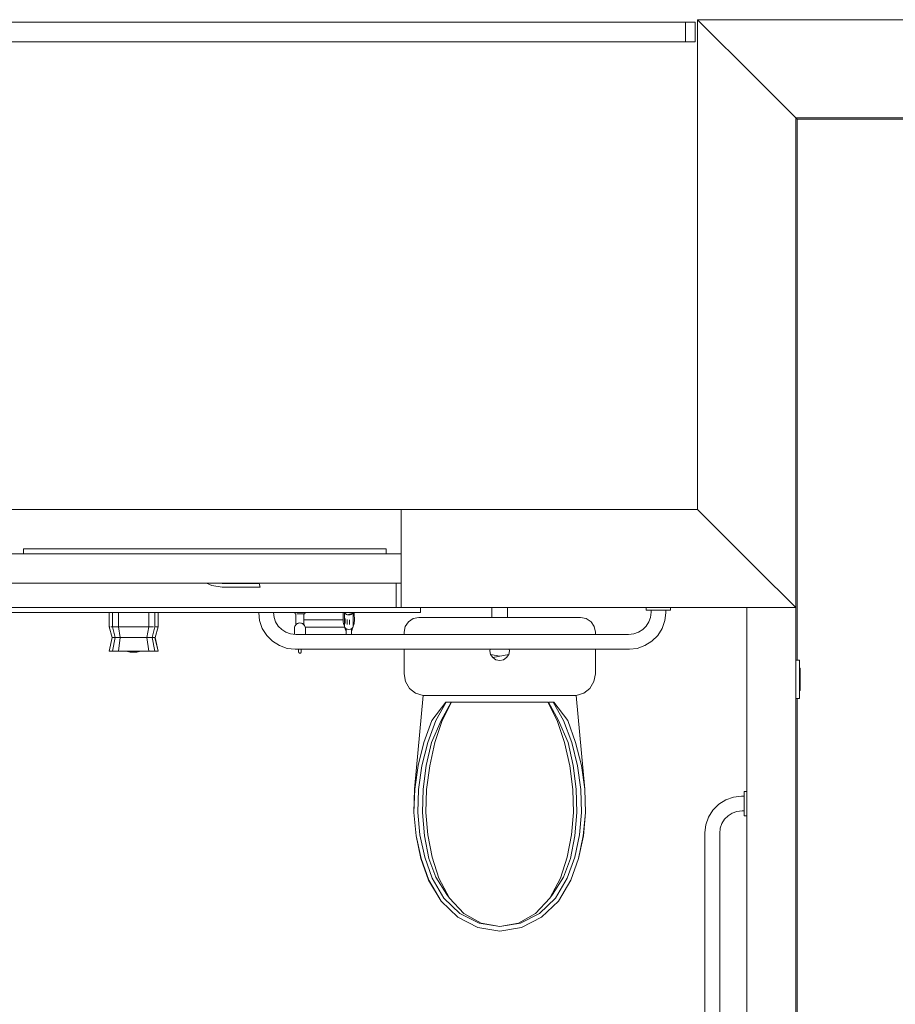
# Model space of a CAD drawing. Header units: millimetres. Extents: x 659 to 1031, y -73 to 11.
# Tile 30 of 141: x 709.74 to 713.31, y -20.92 to -16.9. Entities that reach past the tile are written whole.
import ezdxf

# ---------------------------------------------------------------- set-up
doc = ezdxf.new("R2010")
doc.units = ezdxf.units.MM
doc.header["$MEASUREMENT"] = 0
for name, color, linetype, lineweight in [('IFC-Elemento construtivo genérico-Contorno', 253, 'Continuous', 5), ('IFC-Janela-Contorno', 142, 'Continuous', 5), ('IFC-Parede padrão-Contorno', 44, 'Continuous', 5), ('IFC-Viga-Contorno', 66, 'Continuous', 5)]:
    doc.layers.add(name, color=color, linetype=linetype, lineweight=lineweight)

msp = doc.modelspace()

# ---------------------------------------------------------------- linework, layer by layer
at = {"layer": 'IFC-Elemento construtivo genérico-Contorno', "color": 8, "lineweight": 5}
for p, q in [((709.5461, -16.9121), (712.4561, -16.9121)), ((712.4176, -16.9121), (712.4961, -16.9121)), ((712.4561, -16.9921), (712.4561, -16.9121)), ((712.4561, -16.9121), (712.4961, -16.9121)), ((712.4961, -16.9921), (712.4961, -16.9121)), ((709.5461, -16.9921), (712.4561, -16.9921)), ((712.4561, -16.9921), (712.4961, -16.9921)), ((710.1056, -19.3791), (710.1056, -19.3206)), ((710.1191, -19.3791), (710.1191, -19.3206)), ((710.1435, -19.3791), (710.1435, -19.3206)), ((710.2677, -19.3791), (710.2677, -19.3206)), ((710.2921, -19.3791), (710.2921, -19.3206)), ((710.3056, -19.3791), (710.3056, -19.3206)), ((710.7159, -19.3221), (710.7159, -19.3206)), ((710.7159, -19.3221), (710.7195, -19.3538)), ((710.7762, -19.3206), (710.7783, -19.3404)), ((710.8612, -19.3206), (710.8644, -19.3264)), ((710.903, -19.3263), (710.9061, -19.3206)), ((711.0606, -19.3206), (711.0607, -19.3557)), ((711.0659, -19.3344), (711.0659, -19.3206)), ((711.0662, -19.3206), (711.0669, -19.3229)), ((711.0669, -19.3229), (711.0694, -19.3259)), ((711.0669, -19.3229), (711.0733, -19.3283)), ((711.078, -19.3299), (711.0996, -19.3229)), ((711.0971, -19.326), (711.0996, -19.3229)), ((711.0996, -19.3229), (711.1002, -19.3206)), ((711.1005, -19.3343), (711.1005, -19.3206)), ((711.1058, -19.3206), (711.1059, -19.3556)), ((711.6668, -19.3405), (711.6668, -19.3006)), ((711.7308, -19.3405), (711.7308, -19.3006)), ((712.2965, -19.3104), (712.2965, -19.3006)), ((712.2965, -19.3104), (712.3009, -19.3104)), ((712.3009, -19.3104), (712.3093, -19.3104)), ((712.3093, -19.3104), (712.3209, -19.3104)), ((712.3135, -19.3404), (712.3159, -19.3187)), ((712.3159, -19.3187), (712.3159, -19.3104)), ((712.3209, -19.3104), (712.3348, -19.3104)), ((712.3348, -19.3104), (712.3497, -19.3104)), ((712.3497, -19.3104), (712.3642, -19.3104)), ((712.3642, -19.3104), (712.3771, -19.3104)), ((712.3723, -19.3538), (712.3759, -19.3221)), ((712.3759, -19.3221), (712.3759, -19.3104)), ((712.3771, -19.3104), (712.3873, -19.3104)), ((712.3873, -19.3104), (712.3937, -19.3104)), ((712.3937, -19.3104), (712.3959, -19.3104)), ((712.3959, -19.3104), (712.3959, -19.3006)), ((710.7195, -19.3538), (710.7306, -19.3855)), ((710.7783, -19.3404), (710.785, -19.3593)), ((710.785, -19.3593), (710.7957, -19.3764)), ((710.8644, -19.3264), (710.8646, -19.3264)), ((710.8644, -19.3264), (710.8653, -19.3264)), ((710.8646, -19.3264), (710.8653, -19.3264)), ((710.8653, -19.3264), (710.8665, -19.3264)), ((710.8665, -19.3264), (710.8681, -19.3264)), ((710.8677, -19.3287), (710.8677, -19.3264)), ((710.8677, -19.3287), (710.8678, -19.3308)), ((710.8678, -19.3329), (710.8678, -19.3308)), ((710.8678, -19.3349), (710.8678, -19.3329)), ((710.8678, -19.3368), (710.8678, -19.3349)), ((710.8678, -19.3387), (710.8678, -19.3368)), ((710.8678, -19.3405), (710.8678, -19.3387)), ((710.8678, -19.3424), (710.8678, -19.3405)), ((710.8678, -19.3443), (710.8678, -19.3424)), ((710.8678, -19.3462), (710.8678, -19.3443)), ((710.8678, -19.3481), (710.8678, -19.3462)), ((710.8678, -19.3502), (710.8678, -19.3481)), ((710.8678, -19.3523), (710.8678, -19.3502)), ((710.8678, -19.3545), (710.8678, -19.3523)), ((710.8678, -19.3545), (710.8678, -19.3568)), ((710.8678, -19.3593), (710.8678, -19.3568)), ((710.8678, -19.362), (710.8678, -19.3593)), ((710.8678, -19.3649), (710.8678, -19.362)), ((710.8681, -19.3264), (710.8683, -19.3264)), ((710.8723, -19.3264), (710.8749, -19.3264)), ((710.8749, -19.3264), (710.8777, -19.3264)), ((710.8768, -19.3644), (710.8802, -19.3635)), ((710.8777, -19.3264), (710.8807, -19.3264)), ((710.8777, -19.3264), (710.8897, -19.3264)), ((710.8802, -19.3635), (710.8837, -19.3632)), ((710.8807, -19.3264), (710.8867, -19.3264)), ((710.8807, -19.3264), (710.8837, -19.3264)), ((710.8837, -19.3264), (710.8867, -19.3264)), ((710.8837, -19.3632), (710.8873, -19.3635)), ((710.8867, -19.3264), (710.8897, -19.3264)), ((710.8873, -19.3635), (710.8907, -19.3644)), ((710.8897, -19.3264), (710.8993, -19.3263)), ((710.8897, -19.3264), (710.8925, -19.3264)), ((710.8897, -19.3264), (710.8951, -19.3264)), ((710.8897, -19.3264), (710.8974, -19.3264)), ((710.8974, -19.3264), (710.8993, -19.3263)), ((710.8997, -19.3286), (710.8997, -19.3263)), ((710.8997, -19.3308), (710.8997, -19.3286)), ((710.8997, -19.3329), (710.8997, -19.3308)), ((710.8997, -19.3349), (710.8997, -19.3329)), ((710.8997, -19.3368), (710.8997, -19.3349)), ((710.8997, -19.3386), (710.8997, -19.3368)), ((710.8997, -19.3405), (710.8997, -19.3386)), ((710.8997, -19.3424), (710.8997, -19.3405)), ((710.8997, -19.3443), (710.8997, -19.3424)), ((710.8997, -19.3461), (710.8997, -19.3443)), ((710.8997, -19.3461), (710.8997, -19.3481)), ((710.8997, -19.3501), (710.8997, -19.3481)), ((710.8997, -19.3522), (710.8997, -19.3501)), ((710.8997, -19.3505), (710.9066, -19.3505)), ((710.8997, -19.3544), (710.8997, -19.3522)), ((710.8997, -19.3568), (710.8997, -19.3544)), ((710.8997, -19.3593), (710.8997, -19.3568)), ((710.8997, -19.362), (710.8997, -19.3593)), ((710.8997, -19.3648), (710.8997, -19.362)), ((710.9009, -19.3263), (710.9021, -19.3263)), ((710.9009, -19.3263), (710.9028, -19.3263)), ((710.9028, -19.3263), (710.903, -19.3263)), ((710.9066, -19.3505), (710.9285, -19.3504)), ((710.9285, -19.3504), (710.9549, -19.3504)), ((710.9549, -19.3504), (710.9837, -19.3504)), ((710.9837, -19.3504), (711.0125, -19.3503)), ((711.0125, -19.3503), (711.0389, -19.3503)), ((711.0389, -19.3503), (711.0607, -19.3502)), ((711.0607, -19.3557), (711.0608, -19.3603)), ((711.0608, -19.3603), (711.0616, -19.3648)), ((711.0659, -19.3344), (711.066, -19.3639)), ((711.0659, -19.3397), (711.0659, -19.3488)), ((711.0659, -19.3397), (711.0659, -19.3397)), ((711.0659, -19.3433), (711.0659, -19.3433)), ((711.066, -19.3639), (711.066, -19.3787)), ((711.0691, -19.3649), (711.0691, -19.3452)), ((711.0694, -19.3259), (711.0733, -19.3283)), ((711.0733, -19.3283), (711.078, -19.3299)), ((711.0767, -19.3493), (711.0767, -19.369)), ((711.078, -19.3299), (711.0832, -19.3305)), ((711.0801, -19.3292), (711.0801, -19.3285)), ((711.0832, -19.3305), (711.0885, -19.33)), ((711.0864, -19.3501), (711.0864, -19.3698)), ((711.0885, -19.33), (711.0933, -19.3284)), ((711.0933, -19.3284), (711.0971, -19.326)), ((711.1005, -19.3343), (711.1006, -19.3639)), ((711.1005, -19.3391), (711.1005, -19.3392)), ((711.1005, -19.3392), (711.1005, -19.3555)), ((711.1005, -19.3431), (711.1005, -19.3432)), ((711.1006, -19.3787), (711.1006, -19.3639)), ((711.105, -19.3648), (711.1057, -19.3602)), ((711.1057, -19.3602), (711.1059, -19.3556)), ((711.3133, -19.3775), (711.3264, -19.3581)), ((711.3264, -19.3581), (711.3458, -19.3451)), ((711.3458, -19.3451), (711.3688, -19.3405)), ((711.3688, -19.3405), (712.0288, -19.3405)), ((712.0288, -19.3405), (712.0517, -19.3451)), ((712.0517, -19.3451), (712.0712, -19.3581)), ((712.0712, -19.3581), (712.0842, -19.3775)), ((712.2962, -19.3764), (712.3069, -19.3593)), ((712.3069, -19.3593), (712.3135, -19.3404)), ((712.3612, -19.3855), (712.3723, -19.3538)), ((710.1056, -19.3791), (710.1101, -19.3791)), ((710.1056, -19.3791), (710.1176, -19.4225)), ((710.1056, -19.3791), (710.1184, -19.4225)), ((710.1062, -19.3791), (710.109, -19.3791)), ((710.109, -19.3791), (710.1101, -19.3791)), ((710.1135, -19.3791), (710.1191, -19.3791)), ((710.1191, -19.3791), (710.1253, -19.3791)), ((710.1191, -19.3791), (710.13, -19.4225)), ((710.1238, -19.3791), (710.1253, -19.3791)), ((710.1253, -19.3791), (710.1281, -19.3791)), ((710.1294, -19.3791), (710.1336, -19.3791)), ((710.1294, -19.3791), (710.1336, -19.3791)), ((710.1336, -19.3791), (710.1435, -19.3791)), ((710.136, -19.3791), (710.1435, -19.3791)), ((710.1435, -19.3791), (710.1675, -19.3791)), ((710.1435, -19.3791), (710.1513, -19.4225)), ((710.1585, -19.3791), (710.1675, -19.3791)), ((710.1675, -19.3791), (710.1928, -19.3791)), ((710.1738, -19.3791), (710.1896, -19.3791)), ((710.1896, -19.3791), (710.1928, -19.3791)), ((710.1928, -19.3791), (710.2184, -19.3791)), ((710.2184, -19.3791), (710.2437, -19.3791)), ((710.2184, -19.3791), (710.2216, -19.3791)), ((710.2216, -19.3791), (710.2374, -19.3791)), ((710.2437, -19.3791), (710.2677, -19.3791)), ((710.2437, -19.3791), (710.2527, -19.3791)), ((710.2599, -19.4225), (710.2677, -19.3791)), ((710.2677, -19.3791), (710.2776, -19.3791)), ((710.2677, -19.3791), (710.2751, -19.3791)), ((710.2776, -19.3791), (710.2858, -19.3791)), ((710.2776, -19.3791), (710.2817, -19.3791)), ((710.2813, -19.4225), (710.2921, -19.3791)), ((710.2858, -19.3791), (710.2874, -19.3791)), ((710.2921, -19.3791), (710.301, -19.3791)), ((710.2921, -19.3791), (710.2976, -19.3791)), ((710.2936, -19.4225), (710.3056, -19.3791)), ((710.301, -19.3791), (710.3022, -19.3791)), ((710.3022, -19.3791), (710.305, -19.3791)), ((710.7306, -19.3855), (710.7485, -19.414)), ((710.7957, -19.3764), (710.8099, -19.3906)), ((710.8099, -19.3906), (710.8269, -19.4013)), ((710.8269, -19.4013), (710.8459, -19.4079)), ((710.8612, -19.3873), (710.8614, -19.3836)), ((710.8612, -19.3873), (710.8612, -19.4097)), ((710.8614, -19.3836), (710.8623, -19.3799)), ((710.8623, -19.3799), (710.8636, -19.3764)), ((710.8636, -19.3764), (710.8655, -19.3732)), ((710.8655, -19.3732), (710.8678, -19.3703)), ((710.8678, -19.3703), (710.8678, -19.3649)), ((710.8678, -19.3691), (710.868, -19.3654)), ((710.8678, -19.3703), (710.8705, -19.3679)), ((710.8705, -19.3679), (710.8735, -19.3659)), ((710.8735, -19.3659), (710.8768, -19.3644)), ((710.8907, -19.3644), (710.894, -19.3659)), ((710.8934, -19.3658), (710.894, -19.3659)), ((710.894, -19.3659), (710.8971, -19.3678)), ((710.8971, -19.3678), (710.8998, -19.3703)), ((710.8995, -19.3653), (710.8997, -19.3691)), ((710.8997, -19.3648), (710.8998, -19.3702)), ((710.8998, -19.3702), (710.9021, -19.3731)), ((710.9021, -19.3731), (710.9039, -19.3763)), ((710.9039, -19.3763), (710.9053, -19.3798)), ((710.9053, -19.3798), (710.9061, -19.3835)), ((710.9055, -19.3805), (710.9067, -19.3805)), ((710.9061, -19.3835), (710.9064, -19.3873)), ((710.9064, -19.3873), (710.9064, -19.4104)), ((710.9067, -19.3805), (710.9285, -19.3804)), ((710.9285, -19.3804), (710.9549, -19.3804)), ((710.9549, -19.3804), (710.9837, -19.3804)), ((710.9837, -19.3804), (711.0126, -19.3803)), ((711.0126, -19.3803), (711.039, -19.3803)), ((711.039, -19.3803), (711.0608, -19.3802)), ((711.0608, -19.3802), (711.0664, -19.3802)), ((711.0616, -19.3648), (711.0626, -19.3692)), ((711.0626, -19.3692), (711.0641, -19.3732)), ((711.0641, -19.3732), (711.066, -19.3769)), ((711.066, -19.3787), (711.0669, -19.3821)), ((711.0669, -19.3821), (711.0695, -19.385)), ((711.0676, -19.3829), (711.068, -19.3847)), ((711.068, -19.3847), (711.0689, -19.3882)), ((711.0682, -19.3835), (711.0684, -19.3848)), ((711.0684, -19.3848), (711.0708, -19.3911)), ((711.0689, -19.3882), (711.0703, -19.3913)), ((711.0695, -19.385), (711.0726, -19.3869)), ((711.0703, -19.3913), (711.0719, -19.3942)), ((711.0708, -19.3911), (711.0719, -19.3928)), ((711.0719, -19.3928), (711.0727, -19.3939)), ((711.0719, -19.3942), (711.0727, -19.3952)), ((711.0726, -19.3889), (711.0726, -19.3869)), ((711.0726, -19.3889), (711.0779, -19.3889)), ((711.0726, -19.3889), (711.0727, -19.3954)), ((711.0727, -19.4017), (711.0727, -19.3954)), ((711.0727, -19.4076), (711.0727, -19.4017)), ((711.0781, -19.389), (711.0833, -19.3897)), ((711.0833, -19.3897), (711.0886, -19.3891)), ((711.0892, -19.3889), (711.0939, -19.3889)), ((711.0939, -19.3872), (711.0972, -19.3851)), ((711.0939, -19.3889), (711.0939, -19.3872)), ((711.0939, -19.3889), (711.094, -19.3954)), ((711.094, -19.3946), (711.096, -19.3914)), ((711.094, -19.3935), (711.0942, -19.393)), ((711.094, -19.3934), (711.094, -19.3941)), ((711.094, -19.3954), (711.094, -19.3941)), ((711.094, -19.3951), (711.0947, -19.3941)), ((711.094, -19.4016), (711.094, -19.3954)), ((711.094, -19.4076), (711.094, -19.4013)), ((711.094, -19.4013), (711.094, -19.4104)), ((711.094, -19.4076), (711.094, -19.4016)), ((711.0947, -19.3941), (711.0964, -19.3913)), ((711.096, -19.3914), (711.0983, -19.3849)), ((711.0964, -19.3913), (711.0977, -19.3881)), ((711.0972, -19.3851), (711.0997, -19.382)), ((711.0977, -19.3881), (711.0987, -19.3847)), ((711.0983, -19.3849), (711.0984, -19.3836)), ((711.0987, -19.3847), (711.0989, -19.3829)), ((711.0997, -19.382), (711.1006, -19.3787)), ((711.1006, -19.3769), (711.1024, -19.3732)), ((711.1024, -19.3732), (711.1039, -19.3691)), ((711.1039, -19.3691), (711.105, -19.3648)), ((711.3088, -19.4005), (711.3133, -19.3775)), ((711.3088, -19.4104), (711.3088, -19.4005)), ((712.0842, -19.3775), (712.0888, -19.4005)), ((712.0888, -19.4104), (712.0888, -19.4005)), ((712.2459, -19.4079), (712.2649, -19.4013)), ((712.2649, -19.4013), (712.2819, -19.3906)), ((712.2819, -19.3906), (712.2962, -19.3764)), ((712.3433, -19.414), (712.3612, -19.3855)), ((710.1056, -19.4782), (710.1176, -19.4225)), ((710.1176, -19.4225), (710.1184, -19.4225)), ((710.1184, -19.4225), (710.1207, -19.4225)), ((710.1191, -19.4782), (710.13, -19.4225)), ((710.1207, -19.4225), (710.1247, -19.4225)), ((710.1247, -19.4225), (710.13, -19.4225)), ((710.13, -19.4225), (710.1341, -19.4225)), ((710.1341, -19.4225), (710.1354, -19.4225)), ((710.1354, -19.4225), (710.139, -19.4225)), ((710.139, -19.4225), (710.1426, -19.4225)), ((710.1426, -19.4225), (710.1448, -19.4225)), ((710.1435, -19.4782), (710.1513, -19.4225)), ((710.1448, -19.4225), (710.1513, -19.4225)), ((710.1513, -19.4225), (710.1643, -19.4225)), ((710.1643, -19.4225), (710.1777, -19.4225)), ((710.1777, -19.4225), (710.1916, -19.4225)), ((710.1916, -19.4225), (710.2056, -19.4225)), ((710.2056, -19.4225), (710.2196, -19.4225)), ((710.2196, -19.4225), (710.2335, -19.4225)), ((710.2335, -19.4225), (710.2469, -19.4225)), ((710.2469, -19.4225), (710.2599, -19.4225)), ((710.2599, -19.4225), (710.2664, -19.4225)), ((710.2599, -19.4225), (710.2677, -19.4782)), ((710.2664, -19.4225), (710.2686, -19.4225)), ((710.2686, -19.4225), (710.2722, -19.4225)), ((710.2722, -19.4225), (710.2758, -19.4225)), ((710.2758, -19.4225), (710.2772, -19.4225)), ((710.2772, -19.4225), (710.2813, -19.4225)), ((710.2813, -19.4225), (710.2866, -19.4225)), ((710.2813, -19.4225), (710.2921, -19.4782)), ((710.2866, -19.4225), (710.2905, -19.4225)), ((710.2905, -19.4225), (710.2928, -19.4225)), ((710.2928, -19.4225), (710.2936, -19.4225)), ((710.2928, -19.4225), (710.3056, -19.4782)), ((710.2936, -19.4225), (710.3056, -19.4782)), ((710.7485, -19.414), (710.7723, -19.4378)), ((710.7723, -19.4378), (710.8008, -19.4557)), ((710.8459, -19.4079), (710.8676, -19.4104)), ((710.8676, -19.4104), (712.2242, -19.4104)), ((711.0727, -19.4104), (711.0727, -19.4076)), ((711.094, -19.4104), (711.094, -19.4076)), ((711.094, -19.4076), (711.094, -19.4104)), ((711.094, -19.4076), (711.094, -19.4104)), ((712.2242, -19.4104), (712.2459, -19.4079)), ((712.2911, -19.4557), (712.3196, -19.4378)), ((712.3196, -19.4378), (712.3433, -19.414)), ((710.1056, -19.4782), (710.1101, -19.4782)), ((710.1062, -19.4782), (710.109, -19.4782)), ((710.109, -19.4782), (710.1101, -19.4782)), ((710.1101, -19.4782), (710.1135, -19.4782)), ((710.1135, -19.4782), (710.1191, -19.4782)), ((710.1174, -19.4782), (710.1191, -19.4782)), ((710.1191, -19.4782), (710.1253, -19.4782)), ((710.1238, -19.4782), (710.1253, -19.4782)), ((710.1253, -19.4782), (710.1288, -19.4782)), ((710.1294, -19.4782), (710.1336, -19.4782)), ((710.1294, -19.4782), (710.1336, -19.4782)), ((710.1336, -19.4782), (710.1435, -19.4782)), ((710.136, -19.4782), (710.1435, -19.4782)), ((710.1435, -19.4782), (710.1675, -19.4782)), ((710.1585, -19.4782), (710.1675, -19.4782)), ((710.1675, -19.4782), (710.1928, -19.4782)), ((710.1738, -19.4782), (710.1896, -19.4782)), ((710.1767, -19.4782), (710.1777, -19.4787)), ((710.1777, -19.4787), (710.1813, -19.4797)), ((710.1813, -19.4797), (710.1923, -19.4826)), ((710.1896, -19.4782), (710.1928, -19.4782)), ((710.1923, -19.4826), (710.1941, -19.4826)), ((710.1928, -19.4782), (710.2184, -19.4782)), ((710.1936, -19.4826), (710.1941, -19.4826)), ((710.1941, -19.4826), (710.199, -19.4826)), ((710.1965, -19.4826), (710.199, -19.4826)), ((710.199, -19.4826), (710.2057, -19.4826)), ((710.2007, -19.4826), (710.2057, -19.4826)), ((710.2057, -19.4826), (710.2124, -19.4826)), ((710.2057, -19.4826), (710.2107, -19.4826)), ((710.2124, -19.4826), (710.2173, -19.4826)), ((710.2124, -19.4826), (710.2148, -19.4826)), ((710.2173, -19.4826), (710.2191, -19.4826)), ((710.2173, -19.4826), (710.2177, -19.4826)), ((710.2184, -19.4782), (710.2216, -19.4782)), ((710.2184, -19.4782), (710.2437, -19.4782)), ((710.2191, -19.4826), (710.23, -19.4797)), ((710.2216, -19.4782), (710.2374, -19.4782)), ((710.23, -19.4797), (710.2337, -19.4787)), ((710.2337, -19.4787), (710.2346, -19.4782)), ((710.2437, -19.4782), (710.2527, -19.4782)), ((710.2437, -19.4782), (710.2515, -19.4782)), ((710.2437, -19.4782), (710.2677, -19.4782)), ((710.2677, -19.4782), (710.2751, -19.4782)), ((710.2677, -19.4782), (710.2776, -19.4782)), ((710.2776, -19.4782), (710.2817, -19.4782)), ((710.2776, -19.4782), (710.2858, -19.4782)), ((710.2858, -19.4782), (710.2874, -19.4782)), ((710.2858, -19.4782), (710.2921, -19.4782)), ((710.2921, -19.4782), (710.2976, -19.4782)), ((710.2921, -19.4782), (710.301, -19.4782)), ((710.301, -19.4782), (710.3022, -19.4782)), ((710.3022, -19.4782), (710.305, -19.4782)), ((710.305, -19.4782), (710.3056, -19.4782)), ((710.8008, -19.4557), (710.8325, -19.4668)), ((710.8325, -19.4668), (710.8642, -19.4704)), ((710.8642, -19.4704), (712.2276, -19.4704)), ((710.8786, -19.4704), (710.8786, -19.481)), ((710.8786, -19.481), (710.8787, -19.4819)), ((710.8787, -19.4819), (710.8789, -19.4828)), ((710.8789, -19.4828), (710.8792, -19.4836)), ((710.8792, -19.4836), (710.8796, -19.4843)), ((710.8796, -19.4843), (710.8802, -19.485)), ((710.8877, -19.485), (710.8882, -19.4843)), ((710.8882, -19.4843), (710.8887, -19.4836)), ((710.8887, -19.4836), (710.889, -19.4827)), ((710.889, -19.4827), (710.8892, -19.4819)), ((710.8892, -19.4704), (710.8892, -19.481)), ((710.8892, -19.4819), (710.8892, -19.481)), ((711.3088, -19.5712), (711.3088, -19.4704)), ((711.6588, -19.4765), (711.66, -19.4704)), ((711.6588, -19.4765), (711.6618, -19.4918)), ((711.7357, -19.4918), (711.7388, -19.4765)), ((711.7376, -19.4704), (711.7388, -19.4765)), ((712.0888, -19.5712), (712.0888, -19.4704)), ((712.2276, -19.4704), (712.2594, -19.4668)), ((712.2594, -19.4668), (712.2911, -19.4557)), ((710.8802, -19.485), (710.8808, -19.4856)), ((710.8808, -19.4856), (710.8815, -19.486)), ((710.8815, -19.486), (710.8823, -19.4864)), ((710.8823, -19.4864), (710.8831, -19.4866)), ((710.8831, -19.4866), (710.8839, -19.4867)), ((710.8839, -19.4867), (710.8848, -19.4866)), ((710.8848, -19.4866), (710.8856, -19.4864)), ((710.8856, -19.4864), (710.8864, -19.486)), ((710.8864, -19.486), (710.8871, -19.4856)), ((710.8871, -19.4856), (710.8877, -19.485)), ((711.6618, -19.4918), (711.6988, -19.4991)), ((711.6618, -19.4918), (711.6705, -19.5048)), ((711.6705, -19.5048), (711.7357, -19.4918)), ((711.6705, -19.5048), (711.6835, -19.5134)), ((711.6835, -19.5134), (711.6988, -19.5165)), ((711.6988, -19.5165), (711.7141, -19.5134)), ((711.7141, -19.5134), (711.7271, -19.5048)), ((711.7271, -19.5048), (711.7357, -19.4918)), ((712.9059, -19.5152), (712.9219, -19.5152)), ((712.9219, -19.6712), (712.9219, -19.5152)), ((712.9219, -19.5482), (712.9235, -19.5482)), ((712.9235, -19.6382), (712.9235, -19.5482)), ((711.3088, -19.5712), (711.3145, -19.6027)), ((711.3145, -19.6027), (711.3309, -19.6301)), ((712.0667, -19.6301), (712.0831, -19.6027)), ((712.0831, -19.6027), (712.0888, -19.5712)), ((711.3309, -19.6301), (711.3559, -19.65)), ((712.0416, -19.65), (712.0667, -19.6301)), ((712.9219, -19.6382), (712.9235, -19.6382)), ((711.3517, -20.0413), (711.387, -19.6598)), ((711.3559, -19.65), (711.3863, -19.6598)), ((711.3863, -19.6598), (712.0112, -19.6598)), ((712.0106, -19.6598), (712.0458, -20.0412)), ((712.0112, -19.6598), (712.0416, -19.65)), ((712.9059, -19.6712), (712.9219, -19.6712)), ((711.4214, -19.7608), (711.4784, -19.6864)), ((711.4387, -19.7609), (711.4809, -19.6864)), ((711.4597, -19.7608), (711.5004, -19.6864)), ((711.4647, -19.7609), (711.5027, -19.6864)), ((711.4784, -19.6864), (711.7094, -19.6864)), ((711.4809, -19.6864), (711.6988, -19.6864)), ((711.5004, -19.6864), (711.5027, -19.6864)), ((711.5004, -19.6864), (711.6988, -19.6864)), ((711.5027, -19.6864), (711.8949, -19.6864)), ((711.8949, -19.6864), (711.9329, -19.7609)), ((711.8971, -19.6864), (711.9167, -19.6864)), ((711.8971, -19.6864), (711.9167, -19.6864)), ((711.8971, -19.6864), (711.9379, -19.7608)), ((711.9167, -19.6864), (711.9589, -19.7609)), ((711.9167, -19.6864), (711.9192, -19.6864)), ((711.9192, -19.6864), (711.9762, -19.7608)), ((711.3891, -19.851), (711.4214, -19.7608)), ((711.4054, -19.8515), (711.4387, -19.7609)), ((711.42, -19.851), (711.4597, -19.7608)), ((711.4348, -19.8515), (711.4647, -19.7609)), ((711.9329, -19.7609), (711.9628, -19.8515)), ((711.9379, -19.7608), (711.9776, -19.851)), ((711.9589, -19.7609), (711.9922, -19.8515)), ((711.9762, -19.7608), (712.0085, -19.851)), ((711.3658, -19.9449), (711.3891, -19.851)), ((711.3816, -19.946), (711.4054, -19.8515)), ((711.3991, -19.9449), (711.42, -19.851)), ((711.4133, -19.946), (711.4348, -19.8515)), ((711.9628, -19.8515), (711.9842, -19.946)), ((711.9776, -19.851), (711.9984, -19.9449)), ((711.9922, -19.8515), (712.016, -19.946)), ((712.0085, -19.851), (712.0317, -19.9449)), ((711.3521, -20.0413), (711.3658, -19.9449)), ((711.3676, -20.0432), (711.3816, -19.946)), ((711.3867, -20.0413), (711.3991, -19.9449)), ((711.4007, -20.0432), (711.4133, -19.946)), ((711.9842, -19.946), (711.9969, -20.0432)), ((711.9984, -19.9449), (712.0108, -20.0413)), ((712.016, -19.946), (712.03, -20.0432)), ((712.0317, -19.9449), (712.0455, -20.0413)), ((711.3488, -20.1366), (711.3517, -20.0413)), ((711.3491, -20.1366), (711.3521, -20.0413)), ((711.3647, -20.136), (711.3676, -20.0432)), ((711.3841, -20.1366), (711.3867, -20.0413)), ((711.3981, -20.136), (711.4007, -20.0432)), ((711.9969, -20.0432), (711.9994, -20.136)), ((712.0108, -20.0413), (712.0135, -20.1366)), ((712.03, -20.0432), (712.0328, -20.136)), ((712.0455, -20.0413), (712.0484, -20.1366)), ((712.0458, -20.0412), (712.0488, -20.1366)), ((712.5923, -20.103), (712.6208, -20.0851)), ((712.6208, -20.0851), (712.6525, -20.074)), ((712.6525, -20.074), (712.6842, -20.0704)), ((712.6842, -20.0704), (712.6959, -20.0704)), ((712.6959, -20.0553), (712.6959, -20.0509)), ((712.6959, -20.0509), (712.7059, -20.0509)), ((712.6959, -20.0637), (712.6959, -20.0553)), ((712.6959, -20.0754), (712.6959, -20.0637)), ((712.6959, -20.0892), (712.6959, -20.0754)), ((712.5506, -20.1552), (712.5685, -20.1267)), ((712.5685, -20.1267), (712.5923, -20.103)), ((712.6959, -20.1041), (712.6959, -20.0892)), ((712.6959, -20.1186), (712.6959, -20.1041)), ((712.6959, -20.1315), (712.6959, -20.1186)), ((711.3488, -20.1366), (711.3575, -20.2315)), ((711.3491, -20.1366), (711.3578, -20.2315)), ((711.3647, -20.136), (711.3732, -20.2283)), ((711.3841, -20.1366), (711.3919, -20.2315)), ((711.3981, -20.136), (711.4057, -20.2283)), ((711.9918, -20.2283), (711.9994, -20.136)), ((712.0057, -20.2315), (712.0135, -20.1366)), ((712.0244, -20.2283), (712.0328, -20.136)), ((712.0397, -20.2315), (712.0484, -20.1366)), ((712.0401, -20.2314), (712.0488, -20.1366)), ((712.5395, -20.187), (712.5506, -20.1552)), ((712.605, -20.1814), (712.6157, -20.1644)), ((712.6157, -20.1644), (712.6299, -20.1502)), ((712.6299, -20.1502), (712.6469, -20.1394)), ((712.6469, -20.1394), (712.6659, -20.1328)), ((712.6659, -20.1328), (712.6876, -20.1304)), ((712.6876, -20.1304), (712.6959, -20.1304)), ((712.6959, -20.1417), (712.6959, -20.1315)), ((712.6959, -20.1481), (712.6959, -20.1417)), ((712.6959, -20.1504), (712.6959, -20.1481)), ((712.6959, -20.1504), (712.7059, -20.1504)), ((712.5359, -20.2187), (712.5395, -20.187)), ((712.5959, -20.2221), (712.5983, -20.2004)), ((712.5983, -20.2004), (712.605, -20.1814)), ((711.3575, -20.2315), (711.3777, -20.3239)), ((711.3578, -20.2315), (711.378, -20.3239)), ((711.3732, -20.2283), (711.3928, -20.3183)), ((711.3919, -20.2315), (711.4101, -20.3239)), ((711.4057, -20.2283), (711.4234, -20.3183)), ((711.9742, -20.3183), (711.9918, -20.2283)), ((711.9875, -20.3239), (712.0057, -20.2315)), ((712.0048, -20.3183), (712.0244, -20.2283)), ((712.0196, -20.3239), (712.0397, -20.2315)), ((712.0199, -20.3239), (712.0401, -20.2314)), ((712.5359, -21.5821), (712.5359, -20.2187)), ((712.5959, -21.2704), (712.5959, -20.2221)), ((711.3777, -20.3239), (711.4089, -20.4122)), ((711.378, -20.3239), (711.4092, -20.4122)), ((711.3928, -20.3183), (711.4232, -20.4042)), ((711.4101, -20.3239), (711.4382, -20.4008)), ((711.4234, -20.3183), (711.4508, -20.4042)), ((711.9468, -20.4042), (711.9742, -20.3183)), ((711.9594, -20.4008), (711.9875, -20.3239)), ((711.9744, -20.4042), (712.0048, -20.3183)), ((711.9883, -20.4122), (712.0196, -20.3239)), ((711.9886, -20.4122), (712.0199, -20.3239)), ((711.4232, -20.4042), (711.4712, -20.4857)), ((711.4382, -20.4008), (711.4836, -20.4706)), ((711.4508, -20.4042), (711.494, -20.4857)), ((711.9036, -20.4857), (711.9468, -20.4042)), ((711.914, -20.4706), (711.9594, -20.4008)), ((711.9264, -20.4857), (711.9744, -20.4042)), ((711.4089, -20.4122), (711.4594, -20.4978)), ((711.4092, -20.4122), (711.4597, -20.4978)), ((711.9379, -20.4978), (711.9883, -20.4122)), ((711.9382, -20.4978), (711.9886, -20.4122)), ((711.4712, -20.4857), (711.5366, -20.5488)), ((711.4836, -20.4706), (711.494, -20.4857)), ((711.494, -20.4857), (711.5528, -20.5488)), ((711.8447, -20.5488), (711.9036, -20.4857)), ((711.8609, -20.5488), (711.9264, -20.4857)), ((711.9036, -20.4857), (711.914, -20.4706)), ((711.4594, -20.4978), (711.5282, -20.5642)), ((711.4597, -20.4978), (711.5284, -20.5642)), ((711.8692, -20.5642), (711.9379, -20.4978)), ((711.8693, -20.5642), (711.9382, -20.4978)), ((711.5282, -20.5642), (711.6101, -20.6061)), ((711.5284, -20.5642), (711.6102, -20.6061)), ((711.5366, -20.5488), (711.6145, -20.5888)), ((711.5528, -20.5488), (711.6229, -20.5888)), ((711.7747, -20.5888), (711.8447, -20.5488)), ((711.7831, -20.5888), (711.8609, -20.5488)), ((711.7874, -20.6061), (711.8693, -20.5642)), ((711.7874, -20.6061), (711.8692, -20.5642)), ((711.6101, -20.6061), (711.6988, -20.6205)), ((711.6102, -20.6061), (711.6988, -20.6205)), ((711.6145, -20.5888), (711.6988, -20.6024)), ((711.6229, -20.5888), (711.6988, -20.6024)), ((711.6988, -20.6024), (711.7831, -20.5888)), ((711.6988, -20.6024), (711.7747, -20.5888)), ((711.6988, -20.6205), (711.7874, -20.6061)), ((711.6988, -20.6205), (711.7874, -20.6061))]:
    msp.add_line(p, q, dxfattribs=at)
at = {"layer": 'IFC-Janela-Contorno', "color": 8, "lineweight": 5}
for p, q in [((709.6962, -19.0806), (711.2962, -19.0806)), ((709.7562, -19.0606), (709.8362, -19.0606)), ((709.7562, -19.0806), (709.7562, -19.0606)), ((709.7562, -19.0606), (709.7962, -19.0606)), ((709.7962, -19.0606), (710.5362, -19.0606)), ((709.8362, -19.0606), (710.7021, -19.0606)), ((710.5362, -19.0606), (711.1562, -19.0606)), ((711.1562, -19.0606), (711.2362, -19.0606)), ((711.1562, -19.0606), (711.1962, -19.0606)), ((711.1962, -19.0606), (711.2362, -19.0606)), ((711.2362, -19.0806), (711.2362, -19.0606)), ((711.2362, -19.0806), (711.2362, -19.0606)), ((711.2962, -19.2006), (711.2962, -19.0806)), ((709.6962, -19.2006), (711.2962, -19.2006)), ((710.5035, -19.2006), (710.5242, -19.211)), ((710.5513, -19.2006), (710.5662, -19.2026)), ((710.5662, -19.2026), (710.7182, -19.2026)), ((710.7182, -19.2026), (710.7222, -19.2166)), ((711.2762, -19.2075), (711.2762, -19.2006)), ((711.2962, -19.2923), (711.2962, -19.2006)), ((710.5242, -19.211), (710.5662, -19.2166)), ((710.5662, -19.2166), (710.7222, -19.2166)), ((711.2762, -19.3006), (711.2762, -19.2075)), ((709.6162, -19.3006), (711.3762, -19.3006)), ((709.6162, -19.3206), (711.3762, -19.3206)), ((711.3762, -19.3206), (711.3762, -19.3006))]:
    msp.add_line(p, q, dxfattribs=at)
at = {"layer": 'IFC-Parede padrão-Contorno', "color": 8, "lineweight": 5}
for p, q in [((712.5059, -16.9018), (713.2338, -16.9018)), ((712.5059, -18.1011), (712.5059, -16.9018)), ((712.5059, -16.9018), (712.7459, -17.1418)), ((713.2338, -16.9018), (713.7017, -16.9018)), ((712.7459, -17.1418), (712.9059, -17.3018)), ((712.9059, -17.3018), (713.3903, -17.3018)), ((712.9059, -18.5011), (712.9059, -17.3018)), ((712.5059, -18.9006), (712.5059, -18.1011)), ((712.9059, -19.3006), (712.9059, -18.5011)), ((709.6962, -18.9006), (711.2962, -18.9006)), ((711.2962, -19.2673), (711.2962, -18.9006)), ((711.2962, -18.9006), (711.6374, -18.9006)), ((711.6374, -18.9006), (712.5059, -18.9006)), ((712.5059, -18.9006), (712.7459, -19.1406)), ((712.7459, -19.1406), (712.9059, -19.3006)), ((711.2962, -19.3006), (711.2962, -19.2673)), ((711.2962, -19.3006), (711.7503, -19.3006)), ((711.7503, -19.3006), (712.9059, -19.3006)), ((712.7059, -21.7014), (712.7059, -19.3006)), ((712.9059, -21.7014), (712.9059, -19.3006))]:
    msp.add_line(p, q, dxfattribs=at)
at = {"layer": 'IFC-Viga-Contorno', "color": 8, "lineweight": 5}
for p, q in [((712.9059, -17.3018), (712.9119, -17.3078)), ((712.9119, -19.5152), (712.9119, -17.3078)), ((712.9119, -17.3078), (713.6217, -17.3078)), ((712.9059, -19.3006), (712.9059, -17.3521)), ((712.9119, -22.7953), (712.9119, -19.6712))]:
    msp.add_line(p, q, dxfattribs=at)

doc.saveas('drawing.dxf')
